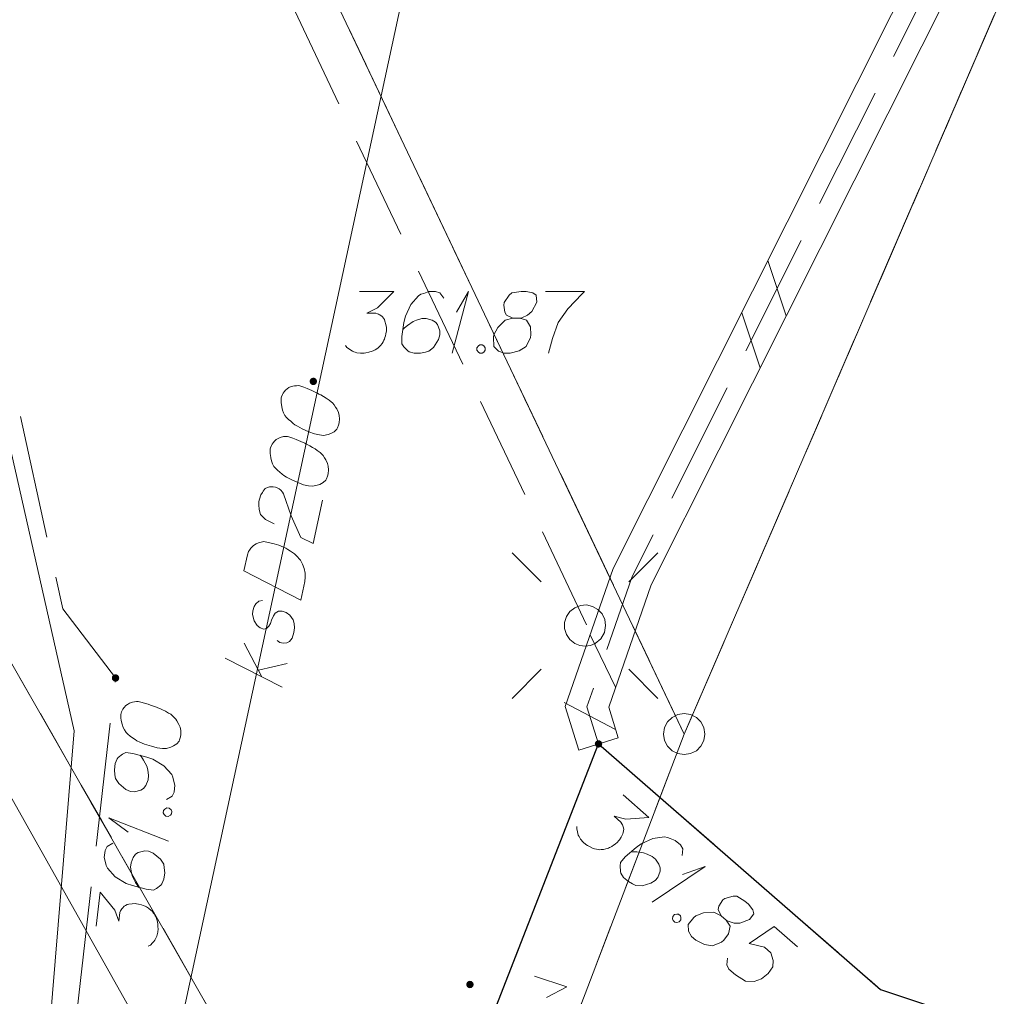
# Model space of a CAD drawing. Header units: metres. Extents: x 5555129 to 5556676, y 5635595 to 5636517.
# Tile 165 of 256: x 5555519 to 5555531, y 5636404 to 5636416. Entities that reach past the tile are written whole.
import ezdxf

# ---------------------------------------------------------------- set-up
doc = ezdxf.new("R2010")
doc.units = ezdxf.units.M
doc.header["$MEASUREMENT"] = 0
for name, pattern in [('03-linia 3 1', [2, 1.5, -0.5]), ('05-linia 2.5 1', [1.75, 1.25, -0.5]), ('L_0_06', [2, 1.5, -0.5]), ('PRZER1-1', [2, 1, -1]), ('PRZER3-1', [4, 3, -1])]:
    doc.linetypes.add(name, pattern=pattern)
for name, color, linetype, lineweight in [('#digitalizacja', 7, 'Continuous', 18), ('#skartowane', 7, 'Continuous', 18), ('#ZUDP', 7, 'Continuous', 18)]:
    doc.layers.add(name, color=color, linetype=linetype, lineweight=lineweight)
for name, color, linetype, lineweight, true_color in [('GEPPGD', 7, 'Continuous', 18, 0x008000), ('GESDZI', 7, 'Continuous', 18, 0x0a0909), ('GESKKL', 7, 'PRZER3-1', 18, 0x008000), ('GESUZY', 7, 'PRZER1-1', 18, 0x008000), ('GULENN', 1, 'Continuous', 18, 0xff0000)]:
    doc.layers.add(name, color=color, linetype=linetype, lineweight=lineweight, true_color=true_color)

# ---------------------------------------------------------------- blocks, each defined once
blk = doc.blocks.new('EPPGS')
at = {"color": 0, "flags": 128}
blk.add_lwpolyline([(0.5, 0), (0.475528, -0.154508), (0.404508, -0.293893), (0.293893, -0.404508), (0.154508, -0.475528), (0, -0.5), (-0.154508, -0.475528), (-0.293893, -0.404508), (-0.404508, -0.293893), (-0.475528, -0.154508), (-0.5, 0), (-0.475528, 0.154508), (-0.404508, 0.293893), (-0.293893, 0.404508), (-0.154508, 0.475528), (0, 0.5), (0.154508, 0.475528), (0.293893, 0.404508), (0.404508, 0.293893), (0.475528, 0.154508), (0.5, 0)], close=True, dxfattribs=at)
blk = doc.blocks.new('SUSM01_01_2')
at = {"color": 0, "flags": 128}
for points in [[(-0.353553, 0.353553), (-0.212132, 0.212132)], [(0.353553, 0.353553), (0.212132, 0.212132)], [(-0.353553, -0.353553), (-0.212132, -0.212132)], [(0.353553, -0.353553), (0.212132, -0.212132)]]:
    blk.add_lwpolyline(points, dxfattribs=at)
blk.add_lwpolyline([(0.1, 0), (0.093969, -0.034202), (0.076604, -0.064279), (0.05, -0.086603), (0.025882, -0.096593), (0, -0.1), (-0.025882, -0.096593), (-0.05, -0.086603), (-0.073305, -0.068017), (-0.090097, -0.043388), (-0.098883, -0.014904), (-0.098883, 0.014904), (-0.090097, 0.043388), (-0.073305, 0.068017), (-0.05, 0.086603), (-0.022252, 0.097493), (0.007473, 0.09972), (0.036534, 0.093087), (0.062349, 0.078183), (0.082624, 0.056332), (0.095557, 0.029476), (0.1, 0)], close=True, dxfattribs=at)
blk = doc.blocks.new('*U282')
at = {"layer": '#skartowane', "color": 7, "linetype": 'ByBlock', "lineweight": 18}
for q in [(5555524.484, 5636411.862), (5555524.537, 5636412.358)]:
    blk.add_line((5555524.684, 5636412.612), q, dxfattribs=at)
blk = doc.blocks.new('*U287')
at = {"layer": '#skartowane', "color": 7, "linetype": 'ByBlock', "lineweight": 18}
for q in [(5555521.041, 5636405.938), (5555520.554, 5636406.048)]:
    blk.add_line((5555520.319, 5636406.223), q, dxfattribs=at)
blk = doc.blocks.new('*U288')
at = {"layer": '#skartowane', "color": 7, "linetype": 'ByBlock', "lineweight": 18}
for q in [(5555526.911, 5636405.198), (5555527.277, 5636405.537)]:
    blk.add_line((5555527.555, 5636405.631), q, dxfattribs=at)
blk = doc.blocks.new('*U1599')
at = {"layer": '#digitalizacja', "color": 36, "linetype": 'ByBlock', "lineweight": 18, "true_color": 0x803300}
for p, q in [((5555522.176, 5636407.933), (5555521.962, 5636408.342)), ((5555522.421, 5636407.808), (5555521.73, 5636408.162)), ((5555522.133, 5636408.015), (5555522.483, 5636408.097))]:
    blk.add_line(p, q, dxfattribs=at)

msp = doc.modelspace()

# ---------------------------------------------------------------- hatches: boundary and pattern name
at = {"layer": '#skartowane', "linetype": 'Continuous', "lineweight": 18}
h = msp.add_hatch(color=7, dxfattribs=at)
edge = h.paths.add_edge_path()
edge.add_arc((5555522.8, 5636411.52), 0.045, 0, 360)
h = msp.add_hatch(color=7, dxfattribs=at)
edge = h.paths.add_edge_path()
edge.add_arc((5555520.4, 5636407.92), 0.045, 0, 360)
h = msp.add_hatch(color=7, dxfattribs=at)
edge = h.paths.add_edge_path()
edge.add_arc((5555526.26, 5636407.12), 0.045, 0, 360)
h = msp.add_hatch(color=7, dxfattribs=at)
edge = h.paths.add_edge_path()
edge.add_arc((5555524.7, 5636404.2), 0.045, 0, 360)

# ---------------------------------------------------------------- linework, layer by layer
at = {"layer": '#digitalizacja', "color": 36, "linetype": 'Continuous', "lineweight": 18, "true_color": 0x803300}
msp.add_line((5555525.59974, 5636424.15496), (5555518.15075, 5636389.61013), dxfattribs=at)
at = {"layer": '#digitalizacja', "color": 5, "linetype": 'Continuous', "lineweight": 18, "flags": 128}
msp.add_lwpolyline([(5555468.91613, 5636474.30418), (5555508.57623, 5636429.68491), (5555515.2694, 5636413.34045), (5555521.42005, 5636402.40426)], dxfattribs=at)
at = {"layer": '#digitalizacja', "color": 36, "linetype": 'Continuous', "lineweight": 18, "true_color": 0x803300, "flags": 128}
for points in [[(5555522.41346, 5636411.33132), (5555522.41097, 5636411.31977), (5555522.40932, 5636411.28388), (5555522.41007, 5636411.25956), (5555522.41216, 5636411.24103), (5555522.41747, 5636411.20963), (5555522.42728, 5636411.17127), (5555522.43843, 5636411.13871), (5555522.45528, 5636411.10483), (5555522.47465, 5636411.08257), (5555522.49972, 5636411.059), (5555522.5249, 5636411.03549), (5555522.5558, 5636411.01066), (5555522.5764, 5636410.99414), (5555522.60854, 5636410.97512), (5555522.66254, 5636410.9454), (5555522.74534, 5636410.90938), (5555522.81212, 5636410.8829), (5555522.87566, 5636410.8692), (5555522.9231, 5636410.86506), (5555522.97998, 5636410.87695), (5555523.01261, 5636410.88799), (5555523.05348, 5636410.90943), (5555523.08404, 5636410.93909), (5555523.09349, 5636410.95513), (5555523.10678, 5636410.98851), (5555523.11301, 5636411.01741), (5555523.11715, 5636411.06485), (5555523.11431, 5636411.1077), (5555523.10327, 5636411.14033), (5555523.08307, 5636411.18693), (5555523.06954, 5636411.20801), (5555523.05143, 5636411.23608), (5555523.03206, 5636411.25833), (5555523.01719, 5636411.27362), (5555522.99086, 5636411.29138), (5555522.98057, 5636411.29969), (5555522.95415, 5636411.31747), (5555522.92201, 5636411.33648), (5555522.88986, 5636411.35549), (5555522.86801, 5636411.3662), (5555522.85199, 5636411.37574), (5555522.83014, 5636411.38645), (5555522.78063, 5636411.40921), (5555522.75306, 5636411.42124), (5555522.72539, 5636411.4332), (5555522.68628, 5636411.44772), (5555522.63552, 5636411.46466), (5555522.61825, 5636411.46838), (5555522.59392, 5636411.46763), (5555522.56958, 5636411.4668), (5555522.53122, 5636411.45699), (5555522.50439, 5636411.44461), (5555522.4833, 5636411.43108), (5555522.46105, 5636411.41171), (5555522.44452, 5636411.39111), (5555522.43496, 5636411.37501), (5555522.42551, 5636411.35897), (5555522.41346, 5636411.33132)], [(5555522.28028, 5636410.71371), (5555522.27779, 5636410.70216), (5555522.27614, 5636410.66627), (5555522.27689, 5636410.64195), (5555522.27898, 5636410.62342), (5555522.2843, 5636410.59202), (5555522.2941, 5636410.55366), (5555522.30525, 5636410.5211), (5555522.32211, 5636410.48722), (5555522.34147, 5636410.46496), (5555522.36654, 5636410.44139), (5555522.39173, 5636410.41788), (5555522.42262, 5636410.39305), (5555522.44322, 5636410.37653), (5555522.47536, 5636410.35751), (5555522.52936, 5636410.32779), (5555522.61216, 5636410.29177), (5555522.67894, 5636410.26529), (5555522.74248, 5636410.25159), (5555522.78992, 5636410.24745), (5555522.84681, 5636410.25934), (5555522.87944, 5636410.27038), (5555522.92031, 5636410.29182), (5555522.95086, 5636410.32148), (5555522.96032, 5636410.33752), (5555522.9736, 5636410.3709), (5555522.97983, 5636410.3998), (5555522.98398, 5636410.44724), (5555522.98113, 5636410.49009), (5555522.97009, 5636410.52272), (5555522.94989, 5636410.56932), (5555522.93636, 5636410.5904), (5555522.91825, 5636410.61847), (5555522.89889, 5636410.64072), (5555522.88401, 5636410.65601), (5555522.85769, 5636410.67377), (5555522.84739, 5636410.68208), (5555522.82098, 5636410.69986), (5555522.78883, 5636410.71887), (5555522.75669, 5636410.73788), (5555522.73483, 5636410.74859), (5555522.71881, 5636410.75813), (5555522.69696, 5636410.76884), (5555522.64745, 5636410.7916), (5555522.61989, 5636410.80363), (5555522.59222, 5636410.81559), (5555522.55311, 5636410.83011), (5555522.50235, 5636410.84705), (5555522.48507, 5636410.85077), (5555522.46075, 5636410.85002), (5555522.4364, 5636410.84919), (5555522.39804, 5636410.83938), (5555522.37121, 5636410.827), (5555522.35012, 5636410.81347), (5555522.32787, 5636410.7941), (5555522.31135, 5636410.7735), (5555522.30179, 5636410.7574), (5555522.29233, 5636410.74136), (5555522.28028, 5636410.71371)], [(5555522.32324, 5636409.79232), (5555522.21982, 5636409.84478), (5555522.16051, 5636409.90589), (5555522.14281, 5636409.96412), (5555522.13673, 5636410.01975), (5555522.13964, 5636410.06146), (5555522.14585, 5636410.09028), (5555522.16288, 5636410.14102), (5555522.1819, 5636410.17317), (5555522.19135, 5636410.1892), (5555522.21618, 5636410.2201), (5555522.24301, 5636410.23248), (5555522.26859, 5636410.23904), (5555522.2871, 5636410.24105), (5555522.31144, 5636410.24189), (5555522.34035, 5636410.23565), (5555522.36791, 5636410.22362), (5555522.38404, 5636410.21415), (5555522.40464, 5636410.19763), (5555522.42399, 5636410.17528), (5555522.43754, 5636410.15429), (5555522.53085, 5636409.88644), (5555522.64967, 5636409.62527), (5555522.79685, 5636409.5512), (5555522.91013, 5636410.07654)], [(5555521.95791, 5636409.21868), (5555522.00023, 5636409.41494), (5555522.01477, 5636409.45414), (5555522.02422, 5636409.47018), (5555522.042, 5636409.4966), (5555522.05727, 5636409.51138), (5555522.07256, 5636409.52625), (5555522.10768, 5636409.54884), (5555522.13451, 5636409.56122), (5555522.19845, 5636409.57759), (5555522.32545, 5636409.55021), (5555522.38194, 5636409.53203), (5555522.4095, 5636409.52), (5555522.43717, 5636409.50804), (5555522.46473, 5636409.49601), (5555522.49115, 5636409.47823), (5555522.5233, 5636409.45922), (5555522.57023, 5636409.42493), (5555522.59083, 5636409.40841), (5555522.64441, 5636409.34853), (5555522.67034, 5636409.3007), (5555522.6892, 5636409.2483), (5555522.70108, 5636409.19133), (5555522.70267, 5636409.14266), (5555522.69729, 5636409.0895), (5555522.64874, 5636408.86433), (5555521.95791, 5636409.21868)], [(5555522.18306, 5636408.86209), (5555522.13895, 5636408.85343), (5555522.10134, 5636408.8193), (5555522.08233, 5636408.78716), (5555522.06539, 5636408.7364), (5555522.06116, 5636408.68898), (5555522.08086, 5636408.61224), (5555522.11708, 5636408.55611), (5555522.15381, 5636408.53011), (5555522.19873, 5636408.51434), (5555522.23004, 5636408.51967), (5555522.25238, 5636408.53901), (5555522.2606, 5636408.54932), (5555522.27961, 5636408.58147), (5555522.29415, 5636408.62067), (5555522.31814, 5636408.6759), (5555522.33716, 5636408.70805), (5555522.37801, 5636408.7294), (5555522.42086, 5636408.73224), (5555522.47162, 5636408.7153), (5555522.51282, 5636408.68225), (5555522.55477, 5636408.62488), (5555522.56914, 5636408.57945), (5555522.57072, 5636408.53078), (5555522.56409, 5636408.4718), (5555522.54334, 5636408.40378), (5555522.51029, 5636408.36258), (5555522.4765, 5636408.3457), (5555522.43355, 5636408.34288), (5555522.39319, 5636408.35159), (5555522.3623, 5636408.37642)]]:
    msp.add_lwpolyline(points, dxfattribs=at)
at = {"layer": '#skartowane', "color": 7, "linetype": 'Continuous', "lineweight": 18}
for p, q in [((5555528.31597, 5636412.98563), (5555528.53848, 5636412.31444)), ((5555527.99871, 5636412.3537), (5555528.22121, 5636411.68251)), ((5555526.15984, 5636408.44491), (5555526.46767, 5636407.80832)), ((5555525.84199, 5636407.62204), (5555526.46795, 5636407.29314)), ((5555526.02129, 5636407.04573), (5555526.49871, 5636407.19427))]:
    msp.add_line(p, q, dxfattribs=at)
at = {"layer": '#skartowane', "color": 7, "linetype": 'L_0_06', "lineweight": 18, "flags": 128}
msp.add_lwpolyline([(5555523.62, 5636400.34), (5555522.93, 5636399.83), (5555521.94, 5636396.63), (5555519.13, 5636396.98), (5555520.4, 5636407.92), (5555519.76, 5636408.76), (5555518.17, 5636415.97), (5555516.69, 5636419.92), (5555513.22, 5636426.28), (5555507.7, 5636431.28), (5555495.03, 5636442.55), (5555497.55, 5636445.67), (5555510.37, 5636434.83), (5555515.51, 5636430.51), (5555517.4, 5636429.99), (5555519.91, 5636429.73), (5555521.33, 5636430.42), (5555525.04, 5636427.93), (5555526.54, 5636426.97), (5555528.86, 5636426.67), (5555531.07, 5636426.79), (5555533.23, 5636427.66), (5555535.2, 5636426.14), (5555526.67, 5636409.15), (5555526.12, 5636407.57), (5555526.26, 5636407.12), (5555523.62, 5636400.34)], close=True, dxfattribs=at)
at = {"layer": '#skartowane', "color": 7, "linetype": 'Continuous', "lineweight": 18, "flags": 128}
for points in [[(5555526.49871, 5636407.19427), (5555526.38319, 5636407.56561), (5555526.90074, 5636409.05241), (5555535.5159, 5636426.21203), (5555533.38272, 5636427.85793)], [(5555526.02129, 5636407.04573), (5555525.85681, 5636407.57439), (5555526.43926, 5636409.24759), (5555534.8841, 5636426.06797), (5555533.07728, 5636427.46207)], [(5555523.36169, 5636412.61207), (5555523.77505, 5636412.61207), (5555523.58014, 5636412.4113), (5555523.45023, 5636412.3463), (5555523.55652, 5636412.3463), (5555523.58014, 5636412.34044), (5555523.59195, 5636412.33448), (5555523.60376, 5636412.32863), (5555523.61557, 5636412.32267), (5555523.63919, 5636412.305), (5555523.651, 5636412.28724), (5555523.66281, 5636412.26957), (5555523.66876, 5636412.25181), (5555523.68057, 5636412.21052), (5555523.68643, 5636412.17509), (5555523.68643, 5636412.15733), (5555523.68643, 5636412.13371), (5555523.68057, 5636412.09828), (5555523.67462, 5636412.07466), (5555523.66876, 5636412.05104), (5555523.66281, 5636412.03337), (5555523.65695, 5636412.02156), (5555523.651, 5636412.00975), (5555523.64514, 5636411.99794), (5555523.63333, 5636411.98018), (5555523.61557, 5636411.95656), (5555523.5979, 5636411.93889), (5555523.58609, 5636411.92708), (5555523.56833, 5636411.91526), (5555523.55066, 5636411.90345), (5555523.52704, 5636411.89164), (5555523.51523, 5636411.88569), (5555523.47385, 5636411.87388), (5555523.43841, 5636411.86802), (5555523.41479, 5636411.86207), (5555523.3735, 5636411.86207), (5555523.32626, 5636411.86802), (5555523.3085, 5636411.87388), (5555523.29083, 5636411.87983), (5555523.27307, 5636411.88569), (5555523.2554, 5636411.8975), (5555523.23764, 5636411.90931), (5555523.20816, 5636411.93293), (5555523.1904, 5636411.95656)], [(5555524.38324, 5636412.5294), (5555524.336, 5636412.59431), (5555524.2829, 5636412.61207), (5555524.20023, 5636412.61207), (5555524.14117, 5636412.58845), (5555524.10574, 5636412.57664), (5555524.07617, 5636412.55888), (5555523.98169, 5636412.45259), (5555523.91678, 5636412.31086), (5555523.89902, 5636412.23414), (5555523.8754, 5636412.06285), (5555523.8754, 5636411.97432), (5555523.89902, 5636411.93889), (5555523.94626, 5636411.89164), (5555523.96402, 5636411.87983), (5555524.02307, 5636411.86207), (5555524.09979, 5636411.86207), (5555524.15884, 5636411.87388), (5555524.20023, 5636411.88569), (5555524.25928, 5636411.93293), (5555524.31833, 5636412.02742), (5555524.336, 5636412.08647), (5555524.336, 5636412.13371), (5555524.30652, 5636412.21052), (5555524.2829, 5636412.24), (5555524.24152, 5636412.26362), (5555524.17065, 5636412.28138), (5555524.11755, 5636412.28138), (5555524.05255, 5636412.26362), (5555524.01126, 5636412.24595), (5555523.9404, 5636412.19871), (5555523.90497, 5636412.16914), (5555523.88721, 5636412.15147)], [(5555525.22168, 5636412.28724), (5555525.30435, 5636412.28724), (5555525.32797, 5636412.29319), (5555525.39883, 5636412.32267), (5555525.45203, 5636412.36992), (5555525.51108, 5636412.48216), (5555525.50513, 5636412.56483), (5555525.46384, 5636412.59431), (5555525.38116, 5636412.61207), (5555525.32211, 5636412.61207), (5555525.20987, 5636412.59431), (5555525.17444, 5636412.56483), (5555525.11539, 5636412.47621), (5555525.10953, 5636412.44673), (5555525.12134, 5636412.35811), (5555525.14496, 5636412.32267), (5555525.22168, 5636412.28724), (5555525.1272, 5636412.26362), (5555525.03866, 5636412.17509), (5555524.99142, 5636412.08647), (5555524.98547, 5636412.05699), (5555524.99142, 5636411.94474), (5555525.04452, 5636411.88569), (5555525.11539, 5636411.86207), (5555525.18625, 5636411.86207), (5555525.29849, 5636411.89164), (5555525.38116, 5636411.94474), (5555525.43426, 5636412.05104), (5555525.44022, 5636412.08647), (5555525.43426, 5636412.18095), (5555525.38702, 5636412.26362), (5555525.30435, 5636412.28724)], [(5555525.61728, 5636412.61207), (5555526.08969, 5636412.61207), (5555526.06021, 5636412.5825), (5555525.88892, 5636412.39949), (5555525.77081, 5636412.23414), (5555525.69995, 5636412.03923), (5555525.65271, 5636411.86207)], [(5555524.82013, 5636411.96251), (5555524.8497, 5636411.96251), (5555524.86737, 5636411.9507), (5555524.88513, 5636411.92708), (5555524.88513, 5636411.8975), (5555524.86737, 5636411.87388), (5555524.8497, 5636411.86207), (5555524.82013, 5636411.86207), (5555524.80246, 5636411.87388), (5555524.7847, 5636411.8975), (5555524.7847, 5636411.92708), (5555524.80246, 5636411.9507), (5555524.82013, 5636411.96251)], [(5555520.46469, 5636407.47861), (5555520.46332, 5636407.46688), (5555520.46515, 5636407.431), (5555520.46825, 5636407.40686), (5555520.47212, 5636407.38862), (5555520.48044, 5636407.35789), (5555520.49391, 5636407.32066), (5555520.50815, 5636407.28932), (5555520.5282, 5636407.25723), (5555520.54963, 5636407.23695), (5555520.57686, 5636407.21591), (5555520.6042, 5636407.19495), (5555520.63735, 5636407.17322), (5555520.65945, 5636407.15876), (5555520.69328, 5636407.14295), (5555520.7499, 5636407.11858), (5555520.83579, 5636407.09073), (5555520.90482, 5636407.07083), (5555520.96939, 5636407.06333), (5555521.017, 5636407.0638), (5555521.07247, 5636407.08114), (5555521.10388, 5636407.09528), (5555521.14249, 5636407.12057), (5555521.17004, 5636407.15304), (5555521.1779, 5636407.16992), (5555521.18789, 5636407.20442), (5555521.1913, 5636407.2338), (5555521.19084, 5636407.28141), (5555521.18387, 5636407.32379), (5555521.16973, 5636407.3552), (5555521.14511, 5636407.39962), (5555521.12961, 5636407.4193), (5555521.10887, 5636407.44549), (5555521.08745, 5636407.46577), (5555521.07116, 5636407.47955), (5555521.04324, 5636407.49468), (5555521.0322, 5636407.50195), (5555521.00419, 5636407.51709), (5555520.97035, 5636407.53291), (5555520.93652, 5636407.54873), (5555520.91373, 5636407.55727), (5555520.89687, 5636407.56522), (5555520.87408, 5636407.57376), (5555520.8226, 5636407.59163), (5555520.79401, 5636407.60094), (5555520.76531, 5636407.61017), (5555520.72498, 5636407.62084), (5555520.67282, 5636407.6328), (5555520.65527, 5636407.63483), (5555520.63113, 5636407.63174), (5555520.60698, 5636407.62855), (5555520.56975, 5636407.61508), (5555520.54424, 5636407.60016), (5555520.52455, 5636407.58466), (5555520.50428, 5636407.56324), (5555520.48982, 5636407.54113), (5555520.48186, 5636407.52418), (5555520.47401, 5636407.5073), (5555520.46469, 5636407.47861)], [(5555521.01657, 5636406.44559), (5555521.0865, 5636406.48503), (5555521.11028, 5636406.53582), (5555521.11981, 5636406.61794), (5555521.10315, 5636406.67932), (5555521.09551, 5636406.71588), (5555521.08127, 5636406.74721), (5555520.98658, 5636406.85332), (5555520.85329, 5636406.93423), (5555520.77912, 5636406.96063), (5555520.61169, 5636407.00384), (5555520.52375, 5636407.01405), (5555520.48583, 5636406.99467), (5555520.43346, 5636406.9532), (5555520.41969, 5636406.93701), (5555520.39524, 5636406.8804), (5555520.38638, 5636406.8041), (5555520.3913, 5636406.74408), (5555520.39827, 5636406.7017), (5555520.43839, 5636406.6376), (5555520.52543, 5636406.56804), (5555520.58204, 5636406.54359), (5555520.62897, 5636406.53814), (5555520.70868, 5636406.55866), (5555520.74069, 5636406.57872), (5555520.76891, 5636406.61701), (5555520.79473, 5636406.68536), (5555520.80086, 5636406.73819), (5555520.7907, 5636406.80472), (5555520.77792, 5636406.84786), (5555520.73917, 5636406.9237), (5555520.71388, 5636406.9623), (5555520.69836, 5636406.98189)], [(5555526.55824, 5636406.50017), (5555526.86988, 5636406.22861), (5555526.59103, 5636406.20529), (5555526.45038, 5636406.24163), (5555526.53052, 5636406.1718), (5555526.54448, 5636406.15187), (5555526.54947, 5636406.13962), (5555526.55453, 5636406.12744), (5555526.55952, 5636406.1152), (5555526.56573, 5636406.08636), (5555526.56296, 5636406.06521), (5555526.56026, 5636406.04413), (5555526.55308, 5636406.02683), (5555526.53486, 5636405.98794), (5555526.516, 5636405.95738), (5555526.50433, 5636405.94399), (5555526.48881, 5636405.92618), (5555526.46112, 5636405.90331), (5555526.44111, 5636405.88942), (5555526.42118, 5636405.87546), (5555526.40508, 5636405.86604), (5555526.39291, 5636405.86099), (5555526.38066, 5636405.85599), (5555526.36849, 5636405.85094), (5555526.34791, 5636405.84531), (5555526.31901, 5636405.83917), (5555526.29408, 5636405.83745), (5555526.27741, 5636405.83631), (5555526.25626, 5636405.83907), (5555526.23518, 5636405.84177), (5555526.20962, 5636405.84839), (5555526.1968, 5636405.85166), (5555526.15784, 5636405.86994), (5555526.12728, 5636405.8888), (5555526.10556, 5636405.89983), (5555526.07443, 5636405.92695), (5555526.04273, 5636405.96248), (5555526.03318, 5636405.97856), (5555526.02377, 5636405.99466), (5555526.01423, 5636406.01074), (5555526.00867, 5636406.03125), (5555526.00303, 5636406.05183), (5555525.99633, 5636406.089), (5555525.99845, 5636406.11848)], [(5555520.97986, 5636406.2834), (5555520.98327, 5636406.31277), (5555520.99704, 5636406.32896), (5555521.02255, 5636406.34388), (5555521.05193, 5636406.34047), (5555521.07334, 5636406.3201), (5555521.08304, 5636406.30119), (5555521.07963, 5636406.27181), (5555521.06586, 5636406.25562), (5555521.04035, 5636406.2407), (5555521.01097, 5636406.24411), (5555520.98956, 5636406.26448), (5555520.97986, 5636406.2834)], [(5555520.36637, 5636405.91479), (5555520.29645, 5636405.87535), (5555520.27268, 5636405.82465), (5555520.26315, 5636405.74253), (5555520.2798, 5636405.68115), (5555520.28745, 5636405.64459), (5555520.30168, 5636405.61317), (5555520.39637, 5636405.50706), (5555520.52966, 5636405.42624), (5555520.60382, 5636405.39975), (5555520.77125, 5636405.35654), (5555520.85919, 5636405.34633), (5555520.89711, 5636405.3657), (5555520.94948, 5636405.40718), (5555520.96326, 5636405.42346), (5555520.98772, 5636405.48007), (5555520.99656, 5636405.55628), (5555520.99164, 5636405.6163), (5555520.98468, 5636405.65877), (5555520.94456, 5636405.72287), (5555520.85752, 5636405.79243), (5555520.8009, 5636405.81679), (5555520.75398, 5636405.82224), (5555520.67428, 5636405.80181), (5555520.64227, 5636405.78175), (5555520.61403, 5636405.74336), (5555520.58822, 5636405.67502), (5555520.5821, 5636405.62228), (5555520.59224, 5636405.55566), (5555520.60503, 5636405.51261), (5555520.64379, 5636405.43677), (5555520.66908, 5636405.39817), (5555520.68458, 5636405.37849)], [(5555527.27411, 5636405.76674), (5555527.28113, 5636405.84672), (5555527.25277, 5636405.89499), (5555527.19044, 5636405.9493), (5555527.1304, 5636405.97029), (5555527.09593, 5636405.98466), (5555527.06197, 5636405.99069), (5555526.9209, 5636405.97263), (5555526.77886, 5636405.90842), (5555526.71507, 5636405.86224), (5555526.58473, 5636405.74861), (5555526.52657, 5636405.68187), (5555526.5211, 5636405.63964), (5555526.52568, 5636405.57298), (5555526.53131, 5636405.55241), (5555526.56417, 5636405.50023), (5555526.62201, 5636405.44983), (5555526.67429, 5636405.41994), (5555526.71325, 5636405.40166), (5555526.78881, 5636405.39848), (5555526.8954, 5636405.43092), (5555526.94751, 5636405.46383), (5555526.97855, 5636405.49945), (5555527.00678, 5636405.57673), (5555527.00834, 5636405.61447), (5555526.99266, 5636405.65947), (5555526.9509, 5636405.71941), (5555526.91087, 5636405.75429), (5555526.85019, 5636405.78361), (5555526.80745, 5636405.79741), (5555526.72299, 5636405.80834), (5555526.67685, 5636405.80932), (5555526.65185, 5636405.80767)], [(5555520.16645, 5636404.90959), (5555520.21412, 5636405.3202), (5555520.39108, 5636405.10343), (5555520.44067, 5636404.96689), (5555520.45292, 5636405.07247), (5555520.46147, 5636405.09526), (5555520.46874, 5636405.1063), (5555520.47592, 5636405.11736), (5555520.4832, 5636405.1284), (5555520.50347, 5636405.14983), (5555520.52248, 5636405.15951), (5555520.54139, 5636405.16921), (5555520.55972, 5636405.17307), (5555520.6021, 5636405.18004), (5555520.63797, 5636405.18177), (5555520.65561, 5636405.17973), (5555520.67907, 5636405.177), (5555520.71359, 5636405.1671), (5555520.73637, 5636405.15846), (5555520.75916, 5636405.14992), (5555520.77602, 5636405.14197), (5555520.78708, 5636405.13479), (5555520.79812, 5636405.12751), (5555520.80918, 5636405.12033), (5555520.82546, 5636405.10655), (5555520.84687, 5636405.08618), (5555520.86239, 5636405.0666), (5555520.87276, 5636405.0535), (5555520.88244, 5636405.0345), (5555520.89213, 5636405.01558), (5555520.90114, 5636404.99076), (5555520.90569, 5636404.97834), (5555520.91265, 5636404.93587), (5555520.91439, 5636404.9), (5555520.91757, 5636404.87585), (5555520.91281, 5636404.83484), (5555520.90145, 5636404.7886), (5555520.89359, 5636404.77163), (5555520.88564, 5636404.75477), (5555520.87777, 5636404.7378), (5555520.864, 5636404.72161), (5555520.85022, 5636404.70533), (5555520.82336, 5636404.67877), (5555520.79785, 5636404.66385)], [(5555527.74716, 5636405.03336), (5555527.80949, 5636404.97905), (5555527.83121, 5636404.96802), (5555527.904, 5636404.9437), (5555527.97514, 5636404.94437), (5555528.0934, 5636404.9902), (5555528.14322, 5636405.05644), (5555528.13146, 5636405.10579), (5555528.0808, 5636405.17349), (5555528.03627, 5636405.21229), (5555527.93998, 5636405.27263), (5555527.8939, 5636405.27368), (5555527.79116, 5636405.24566), (5555527.76738, 5636405.22728), (5555527.71806, 5636405.15271), (5555527.71259, 5636405.11048), (5555527.74716, 5636405.03336), (5555527.66041, 5636405.07762), (5555527.5355, 5636405.06904), (5555527.44166, 5636405.03326), (5555527.41781, 5636405.01494), (5555527.34856, 5636404.9264), (5555527.3498, 5636404.847), (5555527.38771, 5636404.78264), (5555527.44113, 5636404.73609), (5555527.54519, 5636404.68464), (5555527.6424, 5636404.67037), (5555527.75226, 5636404.71562), (5555527.78003, 5636404.73843), (5555527.83761, 5636404.81357), (5555527.8563, 5636404.90693), (5555527.80949, 5636404.97905)], [(5555527.23108, 5636405.05233), (5555527.25338, 5636405.0329), (5555527.25894, 5636405.01239), (5555527.25681, 5636404.98291), (5555527.23739, 5636404.96062), (5555527.20848, 5636404.95448), (5555527.1874, 5636404.95718), (5555527.1651, 5636404.97661), (5555527.15954, 5636404.99712), (5555527.16167, 5636405.02659), (5555527.18109, 5636405.04889), (5555527.21, 5636405.05503), (5555527.23108, 5636405.05233)], [(5555528.6729, 5636404.65757), (5555528.39238, 5636404.902), (5555528.08838, 5636404.69694), (5555528.27569, 5636404.65116), (5555528.35134, 5636404.58524), (5555528.37879, 5636404.49089), (5555528.37561, 5636404.41534), (5555528.31853, 5636404.33186), (5555528.23929, 5636404.26781), (5555528.14937, 5636404.23652), (5555528.04433, 5636404.24182), (5555527.92196, 5636404.31712), (5555527.84183, 5636404.38695), (5555527.81724, 5636404.4397), (5555527.82433, 5636404.51974)], [(5555525.48461, 5636404.30141), (5555525.87675, 5636404.1707), (5555525.62835, 5636404.04186)]]:
    msp.add_lwpolyline(points, dxfattribs=at)
at = {"layer": '#skartowane', "color": 7, "linetype": '03-linia 3 1', "lineweight": 18, "flags": 128}
msp.add_lwpolyline([(5555523.62, 5636400.34), (5555524.14, 5636400.27), (5555528.31, 5636400.02), (5555536.85, 5636397.1), (5555537.54, 5636402.4), (5555536.01, 5636402.03), (5555529.68, 5636404.14), (5555526.26, 5636407.12)], dxfattribs=at)
at = {"layer": '#skartowane', "color": 7, "lineweight": 25, "flags": 128}
msp.add_lwpolyline([(5555526.26, 5636407.12), (5555529.68, 5636404.14), (5555536.01, 5636402.03), (5555537.54, 5636402.4), (5555536.85, 5636397.1), (5555528.31, 5636400.02), (5555524.14, 5636400.27), (5555523.62, 5636400.34), (5555526.26, 5636407.12)], close=True, dxfattribs=at)
at = {"layer": '#ZUDP', "color": 1, "linetype": '05-linia 2.5 1', "lineweight": 18, "flags": 128}
msp.add_lwpolyline([(5555526.11589, 5636408.56626), (5555512.79601, 5636436.58524), (5555501.37029, 5636446.03036), (5555487.31695, 5636456.38578), (5555467.36664, 5636468.80998)], dxfattribs=at)
at = {"layer": 'GESDZI', "color": 96, "linetype": 'Continuous', "lineweight": 18, "flags": 128}
for points in [[(5555527.3, 5636407.24), (5555513.2, 5636436.9), (5555501.67812, 5636446.42461), (5555487.59784, 5636456.79989), (5555473.05718, 5636465.85519), (5555476.22593, 5636474.14811), (5555479.09526, 5636477.12332), (5555487.89936, 5636483.58049), (5555492.01983, 5636486.87521), (5555494.88588, 5636489.9954), (5555497.91649, 5636495.12106), (5555498.83135, 5636497.82606)], [(5555520.76342, 5636373.68638), (5555523.63744, 5636387.26813), (5555525.52, 5636402.57), (5555527.3, 5636407.24), (5555537.28368, 5636430.39066), (5555545.93678, 5636443.53697), (5555551.45581, 5636451.43465)], [(5555551.45581, 5636451.43465), (5555545.93678, 5636443.53697), (5555537.28368, 5636430.39066), (5555527.3, 5636407.24)], [(5555519.11, 5636408.15), (5555521.72, 5636403.58), (5555514.77045, 5636374.21621), (5555514.68434, 5636373.68638)]]:
    msp.add_lwpolyline(points, dxfattribs=at)
msp.add_lwpolyline([(5555472.46, 5636456.89), (5555470.67, 5636460.65), (5555473.05718, 5636465.85519), (5555487.59784, 5636456.79989), (5555501.67812, 5636446.42461), (5555513.2, 5636436.9), (5555527.3, 5636407.24), (5555525.52, 5636402.57), (5555521.72, 5636403.58), (5555519.11, 5636408.15), (5555517.98, 5636411.55), (5555516.52, 5636415.95), (5555512.96, 5636426.69), (5555495.36, 5636441.79), (5555487.39, 5636447.84), (5555472.46, 5636456.89)], close=True, dxfattribs=at)
at = {"layer": 'GESKKL', "color": 96, "linetype": 'PRZER3-1', "lineweight": 18, "ltscale": 0.5, "true_color": 0x008000}
msp.add_lwpolyline([(5555551.45581, 5636451.43465), (5555545.93678, 5636443.53697), (5555537.28368, 5636430.39066), (5555527.3, 5636407.24), (5555513.2, 5636436.9), (5555501.67812, 5636446.42461), (5555487.59784, 5636456.79989)], dxfattribs=at)
at = {"layer": 'GESUZY', "color": 96, "linetype": 'PRZER1-1', "lineweight": 18, "ltscale": 0.5, "true_color": 0x008000}
msp.add_lwpolyline([(5555472.46, 5636456.89), (5555487.39, 5636447.84), (5555495.36, 5636441.79), (5555512.96, 5636426.69), (5555516.52, 5636415.95), (5555517.98, 5636411.55), (5555519.11, 5636408.15), (5555521.72, 5636403.58), (5555525.52, 5636402.57), (5555527.3, 5636407.24), (5555513.2, 5636436.9), (5555501.67812, 5636446.42461), (5555487.59784, 5636456.79989), (5555473.05718, 5636465.85519), (5555470.67, 5636460.65), (5555472.46, 5636456.89)], close=True, dxfattribs=at)
for points in [[(5555551.45581, 5636451.43465), (5555545.93678, 5636443.53697), (5555537.28368, 5636430.39066), (5555527.3, 5636407.24), (5555513.2, 5636436.9), (5555501.67812, 5636446.42461), (5555487.59784, 5636456.79989)], [(5555520.76342, 5636373.68638), (5555523.63744, 5636387.26813), (5555525.52, 5636402.57), (5555527.3, 5636407.24), (5555537.28368, 5636430.39066), (5555545.93678, 5636443.53697), (5555551.45581, 5636451.43465)], [(5555514.68434, 5636373.68638), (5555514.77045, 5636374.21621), (5555521.72, 5636403.58), (5555519.11, 5636408.15)]]:
    msp.add_lwpolyline(points, dxfattribs=at)
at = {"layer": 'GULENN', "color": 1, "linetype": 'Continuous', "lineweight": 18, "true_color": 0xff0000, "flags": 128}
msp.add_lwpolyline([(5555511.04, 5636427.42), (5555511.17, 5636427.6), (5555512.37, 5636428.17), (5555514.1, 5636425.76), (5555517.61, 5636417.4), (5555519.9, 5636407.28), (5555519.05, 5636396.98), (5555515.08, 5636378.92), (5555513.63427, 5636373.68638)], dxfattribs=at)

# ---------------------------------------------------------------- block references
at = {"layer": '#digitalizacja', "color": 36, "linetype": 'Continuous', "lineweight": 18, "true_color": 0x803300}
msp.add_blockref('*U1599', (0, 0), dxfattribs=at)
at = {"layer": '#skartowane', "color": 7, "linetype": 'Continuous', "lineweight": 18}
for name in ['*U282', '*U287', '*U288']:
    msp.add_blockref(name, (0, 0), dxfattribs=at)
at = {"layer": '#ZUDP', "color": 1, "lineweight": 18, "xscale": 2.499999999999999, "yscale": 2.499999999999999, "zscale": 2.499999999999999, "rotation": 359.9999974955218}
msp.add_blockref('SUSM01_01_2', (5555526.09634, 5636408.55697), dxfattribs=at)
at = {"layer": 'GEPPGD', "color": 96, "lineweight": 18, "true_color": 0x008000, "xscale": 0.5, "yscale": 0.5, "zscale": 0.5, "rotation": 90}
msp.add_blockref('EPPGS', (5555527.3, 5636407.24), dxfattribs=at)

doc.saveas('drawing.dxf')
